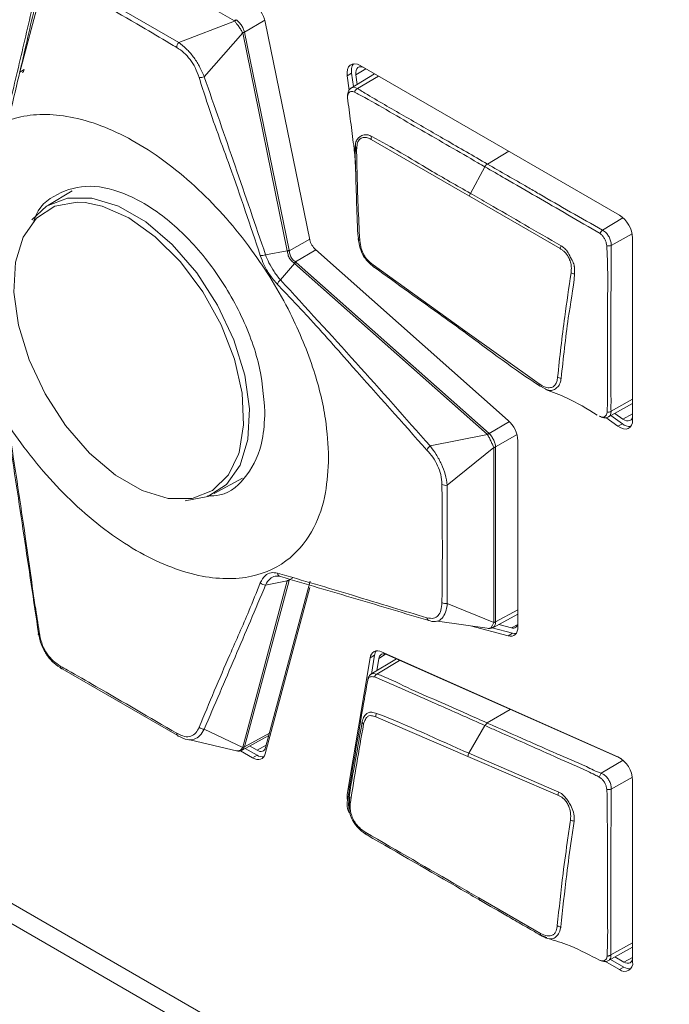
# Model space of a CAD drawing. Header units: millimetres. Extents: x 0 to 1118, y 0 to 864.
# Tile 193 of 256: x 577.98 to 584.49, y 89.69 to 99.55. Entities that reach past the tile are written whole.
import ezdxf

# ---------------------------------------------------------------- set-up
doc = ezdxf.new("R2010")
doc.units = ezdxf.units.MM

msp = doc.modelspace()

# ---------------------------------------------------------------- linework, layer by layer
at = {"color": 7, "linetype": 'Continuous', "lineweight": 15}
for p, q in [((578.4244, 100.6877), (577.9782, 99.022)), ((580.8843, 97.3444), (580.438, 99.5252)), ((581.3033, 99.011), (581.322, 98.8782)), ((583.9868, 97.5894), (581.3889, 99.0891)), ((581.2591, 98.9854), (581.2791, 98.8434)), ((581.5328, 99.006), (581.2915, 98.8597)), ((581.3586, 98.9004), (581.3453, 98.9953)), ((581.354, 98.1916), (581.3415, 98.2846)), ((578.504, 97.8353), (578.2601, 97.6874)), ((584.1185, 95.542), (584.1185, 97.3612)), ((582.8718, 95.534), (580.9411, 97.2459)), ((581.5172, 97.0935), (582.415, 96.4491)), ((582.415, 96.4491), (583.1806, 95.9012)), ((583.2633, 95.8397), (583.1943, 95.8759)), ((583.8765, 95.5698), (584.1185, 95.7028)), ((583.8486, 95.5631), (583.9716, 95.4756)), ((583.9006, 95.5831), (584.0158, 95.5011)), ((584.0207, 95.5472), (583.9399, 95.6047)), ((582.9695, 93.4675), (582.9695, 95.3306)), ((579.9262, 94.8014), (580.2105, 94.9576)), ((580.8873, 93.9233), (580.441, 92.2577)), ((580.438, 92.1956), (580.8843, 93.8613)), ((582.7166, 93.4585), (582.9695, 93.5956)), ((582.1622, 93.5242), (582.6837, 93.452)), ((582.905, 93.4564), (582.7763, 93.4908)), ((582.4927, 93.4785), (582.8718, 93.3769)), ((582.7114, 93.4572), (582.916, 93.4024)), ((583.9716, 92.1654), (581.6032, 93.2162)), ((581.4886, 93.1576), (581.2591, 91.7874)), ((581.7517, 93.1458), (581.4969, 92.9914)), ((581.5328, 93.1831), (581.5011, 92.9939)), ((581.554, 93.026), (581.5748, 93.1503)), ((581.6523, 93.1899), (584.0034, 92.1469)), ((579.5563, 92.3813), (578.4038, 93.0466)), ((579.6824, 92.3353), (580.1637, 92.2232)), ((580.2048, 92.2321), (580.4732, 92.3776)), ((580.1504, 92.2257), (580.1607, 92.2254)), ((580.1893, 92.2264), (580.3108, 92.1563)), ((580.2373, 92.2497), (580.355, 92.1818)), ((580.355, 92.2311), (580.2813, 92.2736)), ((583.8044, 92.0004), (583.7826, 91.9627)), ((584.1185, 90.1103), (584.1185, 91.9295)), ((582.5786, 90.752), (583.1957, 90.3958)), ((583.2093, 90.3764), (583.2582, 90.3564)), ((583.8766, 90.1249), (584.1185, 90.2577)), ((583.7421, 90.1516), (583.7918, 90.1264)), ((583.8978, 90.1366), (584.031, 90.0597)), ((584.031, 90.109), (583.9416, 90.1606)), ((583.8324, 90.1233), (583.9868, 90.0342))]:
    msp.add_line(p, q, dxfattribs=at)
at = {"color": 9, "linetype": 'Continuous', "lineweight": 0}
for p, q in [((580.1299, 99.5353), (578.471, 100.493)), ((578.4038, 99.9942), (579.5712, 99.3203)), ((579.5712, 99.3203), (580.1308, 99.5348)), ((580.4341, 99.5418), (580.2302, 99.4231)), ((580.2116, 99.4166), (579.8261, 98.976)), ((580.6583, 97.2334), (580.2118, 99.4154)), ((580.2302, 99.4231), (580.6767, 97.241)), ((578.0224, 99.0475), (577.9782, 99.022)), ((581.3033, 99.011), (581.2591, 98.9854)), ((581.4454, 99.0564), (581.3453, 98.9953)), ((581.5713, 98.9838), (581.361, 98.8578)), ((582.6636, 98.1024), (582.8771, 98.23)), ((582.4923, 97.8088), (582.6383, 98.0748)), ((583.391, 97.2555), (582.4831, 97.7806)), ((583.8162, 97.4413), (584.0215, 97.5639)), ((583.8162, 97.4413), (583.8163, 97.4412)), ((580.6781, 97.2318), (580.8831, 97.3502)), ((584.1138, 97.404), (583.9035, 97.2868)), ((580.6767, 97.241), (580.6781, 97.2318)), ((580.9456, 97.2419), (580.7405, 97.1236)), ((580.4412, 97.1927), (580.6583, 97.2334)), ((580.7321, 97.1057), (580.591, 96.9411)), ((582.6636, 95.393), (580.7321, 97.1057)), ((580.7405, 97.1236), (580.7479, 97.1177)), ((580.7479, 97.1177), (582.6794, 95.405)), ((567.1817, 96.8837), (587.4735, 85.1695)), ((587.4217, 84.9953), (567.1299, 96.7095)), ((583.9022, 95.6271), (584.1185, 95.7477)), ((584.0207, 95.5472), (584.1185, 95.6002)), ((582.6794, 95.405), (582.8842, 95.5222)), ((584.0158, 95.5011), (583.9716, 95.4756)), ((582.0887, 95.2785), (582.6645, 95.3922)), ((582.9602, 95.3919), (582.7449, 95.2686)), ((582.7449, 95.2686), (582.7449, 93.517)), ((582.7264, 95.2631), (582.2615, 94.886)), ((582.7265, 93.5105), (582.7265, 95.2621)), ((582.2615, 94.886), (582.2615, 93.7017)), ((580.5698, 94.0026), (580.5695, 94.0025)), ((580.2118, 92.2605), (580.6583, 93.927)), ((580.6767, 93.9326), (580.2302, 92.266)), ((580.6583, 93.927), (580.4412, 93.8854)), ((580.6781, 93.9392), (580.6767, 93.9326)), ((580.7152, 93.9594), (580.6781, 93.9392)), ((582.2615, 93.7017), (582.7264, 93.5094)), ((582.7449, 93.517), (582.9695, 93.6388)), ((582.905, 93.4564), (582.9669, 93.4891)), ((582.916, 93.4024), (582.8718, 93.3769)), ((581.6435, 93.1933), (581.5748, 93.1503)), ((581.5328, 93.1831), (581.4886, 93.1576)), ((581.7842, 93.1314), (581.5557, 92.9939)), ((582.6626, 92.504), (582.8905, 92.6406)), ((582.4689, 92.1691), (581.5451, 92.5651)), ((582.6626, 92.504), (582.6626, 92.5039)), ((579.8261, 92.4427), (580.2116, 92.2596)), ((582.4767, 92.2011), (582.6385, 92.4783)), ((580.2302, 92.266), (580.4795, 92.4012)), ((580.355, 92.2311), (580.4472, 92.2806)), ((580.355, 92.1818), (580.3108, 92.1563)), ((583.3702, 91.7823), (582.4689, 92.1691)), ((582.4767, 92.2011), (583.3781, 91.8121)), ((583.8044, 92.0004), (584.0226, 92.1312)), ((583.8044, 92.0004), (583.8044, 92.0004)), ((584.116, 91.9603), (583.9042, 91.8421)), ((583.9012, 90.1815), (584.1185, 90.3026)), ((583.9012, 90.1815), (583.9012, 90.1815)), ((584.031, 90.109), (584.1185, 90.156)), ((584.031, 90.0597), (583.9868, 90.0342))]:
    msp.add_line(p, q, dxfattribs=at)
at = {"color": 7, "linetype": 'Continuous', "lineweight": 15, "flags": 128}
for points in [[(581.3889, 99.0891), (581.3604, 99.1019), (581.3332, 99.107), (581.3087, 99.1039), (581.2879, 99.093), (581.272, 99.0747), (581.2616, 99.0498), (581.2573, 99.0196), (581.2591, 98.9854)], [(581.3453, 98.9953), (581.3441, 99.0183), (581.347, 99.0388), (581.354, 99.0556), (581.3648, 99.068), (581.3788, 99.0754), (581.3954, 99.0774), (581.4138, 99.074), (581.4166, 99.0731)], [(578.1, 97.5429), (578.2464, 97.6788), (578.4559, 97.7609), (578.7004, 97.7616), (578.9666, 97.6807), (579.2402, 97.5228), (579.5064, 97.2963), (579.7509, 97.0134), (579.9604, 96.6893), (580.1238, 96.3416), (580.2322, 95.989), (580.2797, 95.6504), (580.2638, 95.3442), (580.1853, 95.0869), (580.0485, 94.8922), (579.8608, 94.7708), (579.6368, 94.7292)], [(578.6333, 97.7156), (578.5527, 97.7198), (578.329, 97.679), (578.1453, 97.5602), (578.0114, 97.3698), (577.9346, 97.1179), (577.919, 96.8183), (577.9655, 96.487), (578.0716, 96.1419), (578.2314, 95.8016), (578.4365, 95.4845), (578.6758, 95.2076), (578.9363, 94.9859), (579.204, 94.8314), (579.4645, 94.7523), (579.7038, 94.7529), (579.9089, 94.8332), (580.0688, 94.9889), (580.17, 95.1964)], [(581.3843, 97.3378), (581.3804, 97.3394), (581.3771, 97.3411), (581.3744, 97.3431), (581.3723, 97.3452), (581.3708, 97.3475), (581.37, 97.3499), (581.3698, 97.3524), (581.3703, 97.3549)], [(581.5172, 97.0935), (581.5167, 97.0888), (581.5167, 97.0845), (581.5172, 97.0806), (581.5183, 97.0772), (581.52, 97.0744), (581.5222, 97.0722), (581.5248, 97.0705), (581.5279, 97.0696)], [(582.4268, 96.4248), (582.4236, 96.4257), (582.4209, 96.4274), (582.4186, 96.4297), (582.4168, 96.4326), (582.4155, 96.436), (582.4148, 96.4399), (582.4146, 96.4443), (582.415, 96.4491)], [(584.1185, 95.5739), (584.1181, 95.5717), (584.1122, 95.5545), (584.1028, 95.5412), (584.0902, 95.5325), (584.075, 95.5287), (584.0578, 95.5299), (584.0395, 95.5362), (584.0207, 95.5472)], [(583.9716, 95.4756), (583.9993, 95.4593), (584.0265, 95.45), (584.0519, 95.4482), (584.0744, 95.4538), (584.093, 95.4668), (584.107, 95.4864), (584.1156, 95.5118), (584.1185, 95.542)], [(578.1663, 93.4009), (578.1643, 93.3983), (578.1633, 93.3957), (578.1633, 93.3932), (578.1643, 93.3909), (578.1663, 93.3889), (578.1694, 93.3871), (578.1733, 93.3856), (578.1781, 93.3845)], [(582.8718, 93.3769), (582.8921, 93.3736), (582.9109, 93.3748), (582.9278, 93.3805), (582.9422, 93.3906), (582.9539, 93.4048), (582.9625, 93.4226), (582.9677, 93.4437), (582.9695, 93.4675)], [(582.916, 93.4024), (582.9363, 93.3991), (582.9503, 93.3996)], [(578.3845, 93.0744), (578.3845, 93.0684), (578.3852, 93.0629), (578.3867, 93.0581), (578.389, 93.054), (578.3919, 93.0507), (578.3954, 93.0484), (578.3994, 93.047), (578.4038, 93.0466)], [(579.551, 92.401), (579.551, 92.3949), (579.5519, 92.3894), (579.5535, 92.3845), (579.5558, 92.3804), (579.5588, 92.377), (579.5624, 92.3746), (579.5666, 92.3732), (579.5712, 92.3727)], [(580.441, 92.2577), (580.4361, 92.2447), (580.429, 92.234), (580.42, 92.2261), (580.4092, 92.221), (580.397, 92.219), (580.3836, 92.22), (580.3695, 92.2241), (580.355, 92.2311)], [(580.3108, 92.1563), (580.3322, 92.146), (580.3531, 92.1399), (580.3729, 92.1384), (580.391, 92.1415), (580.4069, 92.1489), (580.4203, 92.1607), (580.4308, 92.1764), (580.438, 92.1956)], [(581.2591, 91.7874), (581.2573, 91.7554), (581.2611, 91.7227)], [(584.1185, 90.1423), (584.1183, 90.1413), (584.1133, 90.125), (584.105, 90.1119), (584.094, 90.1027), (584.0805, 90.0977), (584.065, 90.0971), (584.0483, 90.1009), (584.031, 90.109)]]:
    msp.add_lwpolyline(points, dxfattribs=at)
at = {"color": 9, "linetype": 'Continuous', "lineweight": 0, "flags": 128}
for points in [[(581.3009, 98.8645), (581.3034, 98.867), (581.3278, 98.8714), (581.361, 98.8578), (581.361, 98.8578), (581.361, 98.8578)], [(582.4831, 97.7806), (582.4124, 97.8214), (582.1296, 97.9847), (581.8467, 98.148), (581.4975, 98.3496)], [(579.0702, 97.5627), (578.8042, 97.6803), (578.6333, 97.7156)], [(580.17, 95.1964), (580.1748, 95.2116), (580.2213, 95.4892), (580.2057, 95.8068), (580.1289, 96.1473), (579.9951, 96.4924), (579.8113, 96.8233), (579.5877, 97.1223), (579.3361, 97.3733), (579.0702, 97.5627)], [(582.6849, 93.4527), (582.6996, 93.4614), (582.7158, 93.4834), (582.7264, 93.5094), (582.7264, 93.5094), (582.7264, 93.5094)], [(581.5005, 92.9929), (581.5187, 92.9991), (581.5557, 92.9939), (581.5557, 92.9939), (581.5557, 92.9939)], [(580.1607, 92.2254), (580.1696, 92.2251), (580.192, 92.2368), (580.2116, 92.2596), (580.2116, 92.2596), (580.2116, 92.2596)]]:
    msp.add_lwpolyline(points, dxfattribs=at)
at = {"color": 7, "linetype": 'Continuous', "lineweight": 15}
for centre, radius, start, end in [((580.152, 99.4664), 0.292, 11.62779, 57.06609), ((577.9777, 99.0568), 0.0456, 301.52498, 348.26656), ((581.425, 99.0384), 0.1247, 146.92379, 192.71375), ((583.8325, 97.3482), 0.2863, 2.60548, 57.39452), ((581.0667, 97.384), 0.1867, 192.27284, 227.72716), ((583.201, 95.8958), 0.021, 165.35677, 251.45501), ((582.6778, 95.3157), 0.292, 2.93463, 48.37162), ((584.0914, 95.5917), 0.1179, 230.14243, 273.87626), ((582.9202, 93.5034), 0.0494, 252.06091, 355.42453), ((581.564, 93.1515), 0.0756, 58.76148, 175.36711), ((581.626, 93.1705), 0.094, 143.94909, 172.25905), ((581.6258, 93.1462), 0.0511, 58.76148, 175.36711), ((581.4875, 92.9343), 0.0236, 163.34999, 181.46771), ((580.4146, 92.2732), 0.1091, 236.87686, 274.61307), ((583.8384, 91.9188), 0.2803, 2.18997, 61.62459), ((581.464, 91.4021), 0.0209, 165.44531, 251.77702), ((584.0382, 90.0973), 0.0814, 230.79671, 9.21404), ((584.091, 90.1529), 0.1109, 237.19077, 274.29917)]:
    msp.add_arc(centre, radius, start, end, dxfattribs=at)
at = {"color": 9, "linetype": 'Continuous', "lineweight": 0}
for centre, radius, start, end in [((580.1781, 99.4939), 0.0635, 121.65313, 139.37609), ((580.1784, 99.491), 0.0646, 119.77537, 137.40304), ((580.1813, 99.5055), 0.0939, 288.78684, 301.02666), ((580.1851, 99.5052), 0.0937, 286.60428, 298.78423), ((579.626, 99.2691), 0.075, 136.97639, 179.59953), ((579.7901, 99.0583), 0.0898, 260.34008, 293.67552), ((581.3957, 98.7984), 0.0688, 120.33441, 158.80582), ((581.5714, 98.3436), 0.0742, 152.12818, 175.34377), ((581.3595, 98.267), 0.0226, 200.13992, 253.22363), ((582.7034, 98.0406), 0.0735, 122.77854, 152.31384), ((582.5578, 97.7719), 0.0752, 150.57317, 173.31739), ((583.8685, 97.3786), 0.0817, 129.82202, 160.04222), ((580.6316, 97.3231), 0.0937, 286.60428, 298.78423), ((583.4665, 97.2433), 0.0765, 148.7537, 170.83242), ((583.8755, 97.3644), 0.0825, 259.1505, 289.84023), ((580.4055, 97.2702), 0.0852, 258.09747, 294.70412), ((580.6399, 97.3306), 0.1059, 280.629, 291.08799), ((580.807, 97.0412), 0.1059, 128.90644, 139.36931), ((580.7964, 97.0377), 0.0936, 121.21071, 133.39426), ((580.6424, 96.8719), 0.0862, 126.53433, 163.02557), ((583.5411, 97.0852), 0.0825, 241.40781, 266.59962), ((583.407, 96.0284), 0.073, 236.3853, 265.86421), ((583.864, 95.6876), 0.0716, 268.95707, 302.20604), ((582.7279, 95.3249), 0.0936, 121.21071, 133.39426), ((582.7263, 95.3215), 0.0939, 118.95305, 131.19681), ((582.143, 95.206), 0.0906, 126.86268, 159.93808), ((582.7123, 95.3262), 0.0647, 282.60873, 300.23267), ((582.7148, 95.3245), 0.0635, 280.62202, 298.34171), ((582.2446, 94.9592), 0.0751, 240.6061, 283.03926), ((580.5957, 94.0058), 0.0358, 180.82012, 262.47827), ((580.4393, 93.9553), 0.07, 222.86951, 271.54147), ((580.6537, 93.9756), 0.0488, 275.47364, 298.10336), ((580.6506, 93.9825), 0.0513, 279.99872, 302.41216), ((582.246, 93.7767), 0.0765, 239.95011, 281.67238), ((582.0928, 93.561), 0.035, 185.65417, 263.31253), ((582.7171, 93.5712), 0.0624, 278.60688, 296.42101), ((582.7148, 93.573), 0.0635, 280.62202, 298.34171), ((581.586, 92.9456), 0.057, 122.06209, 159.82771), ((581.4408, 92.5195), 0.0316, 180.62679, 235.6212), ((581.617, 92.5676), 0.0719, 153.80861, 182.02384), ((579.8239, 92.5129), 0.0702, 225.83919, 271.8133), ((580.2085, 92.3068), 0.0473, 273.74625, 296.70379), ((580.2072, 92.3091), 0.0488, 275.47364, 298.10336), ((582.5418, 92.1683), 0.0729, 153.22749, 179.40191), ((583.4436, 91.7788), 0.0735, 153.04153, 177.21326), ((583.8761, 91.9204), 0.0832, 258.42575, 289.70425), ((581.3026, 91.7321), 0.0269, 179.71354, 242.29983), ((583.537, 91.6026), 0.0814, 240.16727, 266.35203), ((583.4036, 90.5349), 0.0725, 236.16204, 265.79973), ((583.2196, 90.3922), 0.0242, 171.39328, 251.69569)]:
    msp.add_arc(centre, radius, start, end, dxfattribs=at)
for centre, major_axis, ratio, start_param, end_param in [((580.0156, 99.4076), (0.1183, 0.1248), 0.347539, 0.065916, 0.083132), ((580.0311, 99.3798), (0.1175, 0.1658), 0.499535, 0.026876, 0.044092), ((580.0463, 99.3626), (0.1646, 0.0561), 0.391033, 6.233543, 6.250759), ((580.0311, 99.3798), (0.1989, 0.044), 0.559322, 6.276888, 6.294104), ((582.5351, 95.276), (0.1309, 0.1145), 0.391011, 0.032325, 0.04966), ((582.5424, 95.2543), (0.1376, 0.1503), 0.55929, 6.272162, 6.289497), ((582.5424, 95.2543), (0.2023, 0.0188), 0.499576, 6.239125, 6.25646), ((582.5587, 95.227), (0.1672, 0.0401), 0.347571, 6.200078, 6.217413), ((582.5587, 93.4789), (0.1673, 0.0361), 0.350741, 6.190256, 6.207591), ((582.5424, 93.5062), (0.2024, 0.0148), 0.503151, 6.226598, 6.243933), ((580.0463, 92.244), (0.166, 0.0227), 0.294176, 6.143047, 6.160263), ((580.0311, 92.2801), (0.2004, -0.005), 0.43243, 6.159857, 6.177073)]:
    msp.add_ellipse(centre, major_axis=major_axis, ratio=ratio, start_param=start_param, end_param=end_param, dxfattribs=at)
at = {"color": 7, "linetype": 'Continuous', "lineweight": 15}
for points, knots in [([(577.8713, 98.6763), (577.9207, 98.8865), (578.0197, 99.307), (578.1175, 99.7252), (578.1663, 99.9342)], [0, 0, 0, 0, 0.499979, 1, 1, 1, 1]), ([(578.1781, 99.8917), (578.1292, 99.6801), (578.051, 99.3408), (577.9574, 98.9302), (577.9058, 98.7158), (577.8855, 98.6314)], [0, 0, 0, 0, 0.501063, 0.803813, 1, 1, 1, 1]), ([(581.3011, 98.8641), (581.2976, 98.8624), (581.2853, 98.8563), (581.2712, 98.8362), (581.2625, 98.8087), (581.2599, 98.7861), (581.2606, 98.773), (581.2608, 98.7693)], [0, 0, 0, 0, 0.106293, 0.379228, 0.619669, 0.892216, 1, 1, 1, 1]), ([(581.2618, 98.7642), (581.2722, 98.6851), (581.2931, 98.5269), (581.3141, 98.3637), (581.3255, 98.2793), (581.3263, 98.2739)], [0, 0, 0, 0, 0.48372, 0.967303, 1, 1, 1, 1]), ([(581.3252, 98.2826), (581.331, 98.2246), (581.3426, 98.1081), (581.3443, 97.9914), (581.3451, 97.9327)], [0, 0, 0, 0, 0.4973615, 1, 1, 1, 1]), ([(581.3703, 97.3549), (581.3703, 97.3553), (581.3582, 97.4728), (581.3552, 97.6998), (581.3424, 98.0023), (581.3394, 98.1887), (581.3383, 98.2592)], [0, 0, 0, 0, 0.001469, 0.385805, 0.767703, 1, 1, 1, 1]), ([(581.3529, 98.2454), (581.3542, 98.1745), (581.3577, 97.9868), (581.367, 97.6838), (581.3785, 97.4533), (581.3843, 97.3378)], [0, 0, 0, 0, 0.232386, 0.615425, 1, 1, 1, 1]), ([(580.4346, 95.6188), (580.421, 95.7838), (580.3938, 96.1139), (580.1818, 96.6518), (579.8708, 97.1461), (579.4839, 97.549), (579.0701, 97.8124), (578.6707, 97.9118), (578.3476, 97.8183), (578.1565, 97.6713), (578.119, 97.5306), (578.1164, 97.5207)], [0, 0, 0, 0, 0.123796, 0.247592, 0.371405, 0.495239, 0.619079, 0.742916, 0.866754, 0.990593, 1, 1, 1, 1]), ([(581.5279, 97.0696), (581.5278, 97.0697), (581.5067, 97.0856), (581.467, 97.1203), (581.4151, 97.1859), (581.382, 97.268), (581.3745, 97.3237), (581.3703, 97.3549)], [0, 0, 0, 0, 0.001708, 0.259964, 0.483259, 0.711212, 1, 1, 1, 1]), ([(581.3843, 97.3378), (581.3879, 97.3104), (581.3941, 97.2626), (581.4233, 97.1929), (581.4656, 97.1363), (581.4989, 97.1087), (581.5172, 97.0935)], [0, 0, 0, 0, 0.298081, 0.517996, 0.735793, 1, 1, 1, 1]), ([(582.4268, 96.4248), (582.3578, 96.4743), (582.0581, 96.6891), (581.7585, 96.9041), (581.5279, 97.0696)], [0, 0, 0, 0, 0.230284, 1, 1, 1, 1]), ([(583.1943, 95.8759), (583.194, 95.8761), (582.938, 96.042), (582.6823, 96.2335), (582.4268, 96.4248)], [0, 0, 0, 0, 0.00107, 1, 1, 1, 1]), ([(583.2451, 95.8455), (583.3165, 95.8189), (583.4961, 95.7519), (583.6629, 95.6501), (583.7634, 95.5887)], [0, 0, 0, 0, 0.397541, 1, 1, 1, 1]), ([(579.8579, 94.7782), (579.9009, 94.7792), (580.0659, 94.7833), (580.2701, 94.9731), (580.4155, 95.2751), (580.4293, 95.5232), (580.4346, 95.6188)], [0, 0, 0, 0, 0.118442, 0.454097, 0.789723, 1, 1, 1, 1]), ([(583.783, 95.5768), (583.7907, 95.5735), (583.8063, 95.567), (583.8272, 95.5671), (583.8444, 95.5747), (583.857, 95.5904), (583.8607, 95.6072), (583.8627, 95.6161)], [0, 0, 0, 0, 0.191842, 0.387343, 0.580434, 0.776139, 1, 1, 1, 1]), ([(583.7851, 95.5785), (583.7992, 95.5713), (583.8238, 95.559), (583.8573, 95.5603), (583.8719, 95.5689), (583.8768, 95.5717)], [0, 0, 0, 0, 0.473978, 0.8254129, 1, 1, 1, 1]), ([(578.1663, 93.4009), (578.1175, 93.7292), (578.0197, 94.3858), (577.9207, 95.0412), (577.8713, 95.3689)], [0, 0, 0, 0, 0.500027, 1, 1, 1, 1]), ([(577.8855, 95.3524), (577.9356, 95.0261), (578.0228, 94.4587), (578.1127, 93.796), (578.1644, 93.4705), (578.1781, 93.3845)], [0, 0, 0, 0, 0.49889, 0.867446, 1, 1, 1, 1]), ([(580.5599, 94.0053), (580.8139, 93.9311), (581.2071, 93.8162), (581.6876, 93.6676), (581.9423, 93.5919), (582.058, 93.5576)], [0, 0, 0, 0, 0.499028, 0.772399, 1, 1, 1, 1]), ([(580.591, 93.9703), (580.591, 93.9703), (580.573, 93.9756), (580.535, 93.9775), (580.4815, 93.9512), (580.4525, 93.9113), (580.4412, 93.8854), (580.4412, 93.8854)], [0, 0, 0, 0, 0.00005, 0.294628, 0.628272, 0.99995, 1, 1, 1, 1]), ([(582.0887, 93.5263), (581.8418, 93.6001), (581.348, 93.7478), (580.8433, 93.8962), (580.591, 93.9703)], [0, 0, 0, 0, 0.500078, 1, 1, 1, 1]), ([(582.2615, 93.7017), (582.2615, 93.7017), (582.2586, 93.6698), (582.2472, 93.6117), (582.2113, 93.5485), (582.1574, 93.5158), (582.1129, 93.5188), (582.0887, 93.5263), (582.0887, 93.5263)], [0, 0, 0, 0, 0.0000326, 0.2511899, 0.4884849, 0.726814, 0.9999674, 1, 1, 1, 1]), ([(578.4038, 93.0466), (578.4038, 93.0466), (578.375, 93.0621), (578.3192, 93.1005), (578.2466, 93.182), (578.1914, 93.2849), (578.1718, 93.3611), (578.1663, 93.4009), (578.1663, 93.4009)], [0, 0, 0, 0, 0.000033, 0.249575, 0.487562, 0.72675, 0.999967, 1, 1, 1, 1]), ([(582.6709, 93.4506), (582.6725, 93.4503), (582.6837, 93.4485), (582.7009, 93.4497), (582.7126, 93.4576), (582.716, 93.46)], [0, 0, 0, 0, 0.107501, 0.734974, 1, 1, 1, 1]), ([(582.6711, 93.4515), (582.6747, 93.4504), (582.6794, 93.449), (582.6838, 93.452), (582.6849, 93.4527)], [0, 0, 0, 0, 0.760944, 1, 1, 1, 1]), ([(578.1781, 93.3845), (578.1859, 93.3494), (578.2006, 93.2842), (578.2505, 93.1938), (578.313, 93.1211), (578.3601, 93.0903), (578.3845, 93.0744)], [0, 0, 0, 0, 0.274544, 0.5112847, 0.7475932, 1, 1, 1, 1]), ([(578.3845, 93.0744), (578.4083, 93.0608), (578.5274, 92.993), (578.9194, 92.7689), (579.282, 92.5577), (579.551, 92.401)], [0, 0, 0, 0, 0.060615, 0.303076, 1, 1, 1, 1]), ([(581.4638, 92.9337), (581.4489, 92.8495), (581.4191, 92.6821), (581.3593, 92.3171), (581.3019, 91.9915), (581.2646, 91.7431), (581.257, 91.6927)], [0, 0, 0, 0, 0.205801, 0.409336, 0.880013, 1, 1, 1, 1]), ([(581.5004, 92.9933), (581.4999, 92.9931), (581.4912, 92.9896), (581.4799, 92.9758), (581.4697, 92.9571), (581.4665, 92.9462), (581.465, 92.941)], [0, 0, 0, 0, 0.02259, 0.425671, 0.724052, 1, 1, 1, 1]), ([(581.2758, 91.7322), (581.2758, 91.7325), (581.2899, 91.8665), (581.3407, 92.12), (581.3863, 92.3861), (581.4092, 92.5192)], [0, 0, 0, 0, 0.000827, 0.500349, 1, 1, 1, 1]), ([(579.8261, 92.4427), (579.8261, 92.4427), (579.8145, 92.4176), (579.7856, 92.3729), (579.7263, 92.3349), (579.6522, 92.3323), (579.5989, 92.3555), (579.5712, 92.3727), (579.5712, 92.3727)], [0, 0, 0, 0, 0.000033, 0.237572, 0.481211, 0.723864, 0.999967, 1, 1, 1, 1]), ([(581.4229, 92.4934), (581.3993, 92.3611), (581.352, 92.0963), (581.3108, 91.8377), (581.2902, 91.7083)], [0, 0, 0, 0, 0.499577, 1, 1, 1, 1]), ([(580.1505, 92.2258), (580.1521, 92.2251), (580.1632, 92.2208), (580.1837, 92.2221), (580.1984, 92.2304), (580.2042, 92.2337)], [0, 0, 0, 0, 0.09418, 0.64768, 1, 1, 1, 1]), ([(581.4575, 91.3822), (581.4572, 91.3824), (581.4334, 91.3977), (581.3893, 91.4287), (581.3397, 91.4841), (581.3074, 91.5369), (581.2851, 91.5933), (581.2701, 91.6658), (581.2738, 91.7094), (581.2758, 91.7322)], [0, 0, 0, 0, 0.002459, 0.22625, 0.406164, 0.495118, 0.643227, 0.812703, 1, 1, 1, 1]), ([(581.2801, 91.6085), (581.2789, 91.612), (581.2766, 91.6185), (581.2818, 91.7178), (581.2842, 91.7642)], [0, 0, 0, 0, 0.532487, 1, 1, 1, 1]), ([(581.257, 91.6927), (581.2571, 91.6826), (581.2572, 91.6622), (581.2666, 91.6317), (581.2748, 91.6117), (581.2797, 91.6043), (581.2798, 91.6042)], [0, 0, 0, 0, 0.363357, 0.732045, 0.996823, 1, 1, 1, 1]), ([(581.2902, 91.7083), (581.2883, 91.6878), (581.2849, 91.6498), (581.2981, 91.5886), (581.3169, 91.5405), (581.3444, 91.4955), (581.385, 91.4473), (581.4224, 91.4219), (581.4438, 91.4073)], [0, 0, 0, 0, 0.194137, 0.360027, 0.505945, 0.592249, 0.766403, 1, 1, 1, 1]), ([(581.4438, 91.4073), (581.7578, 91.2262), (582.136, 91.0079), (582.5143, 90.7892), (582.5786, 90.752)], [0, 0, 0, 0, 0.8299408, 1, 1, 1, 1]), ([(582.5941, 90.7258), (582.5941, 90.7258), (582.5298, 90.763), (582.1509, 90.9822), (581.772, 91.2008), (581.4575, 91.3822)], [0, 0, 0, 0, 0.000009, 0.169835, 1, 1, 1, 1]), ([(583.212, 90.3692), (583.2119, 90.3692), (583.1986, 90.3765), (583.1342, 90.4146), (583.0189, 90.4806), (582.8262, 90.5917), (582.6846, 90.6735), (582.5942, 90.7258)], [0, 0, 0, 0, 0.000687, 0.06449, 0.312291, 0.560873, 1, 1, 1, 1]), ([(583.3983, 90.4626), (583.3983, 90.4624), (583.3978, 90.4589), (583.3938, 90.4329), (583.3794, 90.3939), (583.3557, 90.3675), (583.3326, 90.3481), (583.3113, 90.3422), (583.2679, 90.3436), (583.2379, 90.3573), (583.212, 90.3692)], [0, 0, 0, 0, 0.001548, 0.034178, 0.254052, 0.411597, 0.454822, 0.677529, 0.721807, 1, 1, 1, 1]), ([(583.2425, 90.3531), (583.3136, 90.3328), (583.4848, 90.2839), (583.6562, 90.1955), (583.7564, 90.1438)], [0, 0, 0, 0, 0.415355, 1, 1, 1, 1]), ([(583.8009, 90.124), (583.8103, 90.1206), (583.83, 90.1135), (583.8575, 90.115), (583.8713, 90.1235), (583.8757, 90.1262)], [0, 0, 0, 0, 0.381234, 0.802085, 1, 1, 1, 1])]:
    msp.add_open_spline(points, degree=3, knots=knots, dxfattribs=at)
at = {"color": 9, "linetype": 'Continuous', "lineweight": 0}
for points, knots in [([(579.551, 99.2696), (579.5277, 99.2835), (579.4111, 99.3528), (579.0254, 99.5805), (578.6574, 99.7887), (578.3845, 99.9431)], [0, 0, 0, 0, 0.060615, 0.303076, 1, 1, 1, 1]), ([(580.2116, 99.4166), (580.2116, 99.4166), (580.2065, 99.4264), (580.1935, 99.4475), (580.1715, 99.4806), (580.1499, 99.5112), (580.1368, 99.5282), (580.1308, 99.5348), (580.1308, 99.5348)], [0, 0, 0, 0, 0.000099, 0.244073, 0.508658, 0.774293, 0.999901, 1, 1, 1, 1]), ([(580.1463, 99.5471), (580.1545, 99.541), (580.1721, 99.5277), (580.1967, 99.4968), (580.2182, 99.4609), (580.226, 99.4367), (580.2297, 99.425)], [0, 0, 0, 0, 0.228401, 0.491458, 0.753348, 1, 1, 1, 1]), ([(579.5712, 99.3203), (579.5712, 99.3203), (579.5962, 99.3025), (579.6461, 99.2608), (579.7176, 99.1787), (579.781, 99.0805), (579.8128, 99.0113), (579.8261, 98.976), (579.8261, 98.976)], [0, 0, 0, 0, 0.0000326, 0.249575, 0.4875619, 0.7267504, 0.9999674, 1, 1, 1, 1]), ([(579.775, 98.9698), (579.7634, 99.0026), (579.7418, 99.0639), (579.6864, 99.1511), (579.6215, 99.2224), (579.575, 99.2536), (579.551, 99.2696)], [0, 0, 0, 0, 0.274544, 0.5112847, 0.7475932, 1, 1, 1, 1]), ([(580.388, 97.1868), (580.2884, 97.4846), (580.1154, 98.0024), (579.8934, 98.5888), (579.7998, 98.8901), (579.775, 98.9698)], [0, 0, 0, 0, 0.49889, 0.867446, 1, 1, 1, 1]), ([(579.8261, 98.976), (579.9294, 98.6791), (580.1359, 98.0853), (580.3394, 97.4903), (580.4412, 97.1927)], [0, 0, 0, 0, 0.5000275, 1, 1, 1, 1]), ([(581.3316, 98.8233), (581.3216, 98.8265), (581.3046, 98.8321), (581.2847, 98.826), (581.271, 98.8136), (581.2632, 98.7916), (581.2623, 98.7739), (581.2618, 98.7642)], [0, 0, 0, 0, 0.254503, 0.434183, 0.616241, 0.792354, 1, 1, 1, 1]), ([(582.6383, 98.0748), (582.6147, 98.0884), (582.4969, 98.1564), (582.1905, 98.3335), (581.8126, 98.5499), (581.4952, 98.7368), (581.3657, 98.8053), (581.3316, 98.8233)], [0, 0, 0, 0, 0.054134, 0.270669, 0.70374, 0.921922, 1, 1, 1, 1]), ([(581.361, 98.8578), (581.361, 98.8578), (581.3928, 98.84), (581.5577, 98.7377), (581.8507, 98.5729), (582.2527, 98.3393), (582.5234, 98.1832), (582.6636, 98.1024)], [0, 0, 0, 0, 0.000008, 0.077922, 0.377558, 0.677759, 1, 1, 1, 1]), ([(581.0721, 95.1621), (581.0659, 95.2892), (581.0523, 95.5668), (580.9286, 96.0625), (580.6884, 96.6469), (580.2979, 97.2828), (579.766, 97.8858), (579.1452, 98.3529), (578.5244, 98.6026), (577.9924, 98.6137), (577.6024, 98.4284), (577.3606, 98.1222), (577.2415, 97.7667), (577.2077, 97.393), (577.2415, 96.9802), (577.3606, 96.4872), (577.6024, 95.9019), (577.9924, 95.2662), (578.5244, 94.6631), (579.1452, 94.1961), (579.766, 93.9464), (580.2979, 93.9354), (580.6884, 94.1203), (580.9286, 94.4274), (581.0523, 94.7803), (581.0659, 95.0422), (581.0721, 95.1621)], [0, 0, 0, 0, 0.027672, 0.060454, 0.099202, 0.144378, 0.19539, 0.25, 0.30461, 0.355622, 0.400798, 0.439546, 0.472328, 0.5, 0.527672, 0.560454, 0.599202, 0.644378, 0.69539, 0.75, 0.80461, 0.855622, 0.900798, 0.939546, 0.972328, 1, 1, 1, 1]), ([(581.3383, 98.2592), (581.3397, 98.2821), (581.3422, 98.3236), (581.365, 98.3602), (581.3909, 98.381), (581.424, 98.3964), (581.4628, 98.3983), (581.4929, 98.3843), (581.5058, 98.3783)], [0, 0, 0, 0, 0.223004, 0.40339, 0.550618, 0.649795, 0.85012, 1, 1, 1, 1]), ([(581.4975, 98.3496), (581.486, 98.3553), (581.4594, 98.3684), (581.4261, 98.3701), (581.3966, 98.3629), (581.3738, 98.3437), (581.3562, 98.3033), (581.3541, 98.2661), (581.3529, 98.2454)], [0, 0, 0, 0, 0.152632, 0.353534, 0.453266, 0.597218, 0.776209, 1, 1, 1, 1]), ([(581.5058, 98.3783), (581.506, 98.3782), (581.7004, 98.2775), (582.0273, 98.0738), (582.3563, 97.8863), (582.4923, 97.8088)], [0, 0, 0, 0, 0.000392, 0.586904, 1, 1, 1, 1]), ([(583.7917, 97.4064), (583.6846, 97.4693), (583.4722, 97.594), (583.156, 97.7756), (582.8785, 97.9361), (582.706, 98.0357), (582.6383, 98.0748)], [0, 0, 0, 0, 0.277616, 0.55073, 0.823865, 1, 1, 1, 1]), ([(582.6636, 98.1024), (582.7969, 98.0254), (582.9693, 97.9257), (583.247, 97.7656), (583.4957, 97.6209), (583.7091, 97.5013), (583.8162, 97.4413)], [0, 0, 0, 0, 0.3480759, 0.450575, 0.7244947, 1, 1, 1, 1]), ([(582.4923, 97.8088), (582.5529, 97.7739), (582.8559, 97.5993), (583.1588, 97.4236), (583.4012, 97.283)], [0, 0, 0, 0, 0.199885, 1, 1, 1, 1]), ([(583.8163, 97.4412), (583.8163, 97.4412), (583.8236, 97.4376), (583.8411, 97.426), (583.866, 97.3992), (583.888, 97.3629), (583.9022, 97.3234), (583.9031, 97.299), (583.9035, 97.2868)], [0, 0, 0, 0, 0.000076, 0.148616, 0.362288, 0.576347, 0.788356, 1, 1, 1, 1]), ([(583.8599, 97.2833), (583.8586, 97.2928), (583.8559, 97.312), (583.8439, 97.3423), (583.8269, 97.3706), (583.8097, 97.3934), (583.7968, 97.4028), (583.7917, 97.4064)], [0, 0, 0, 0, 0.209213, 0.424915, 0.643298, 0.861018, 1, 1, 1, 1]), ([(583.5017, 97.0127), (583.5034, 97.0326), (583.5063, 97.0667), (583.4991, 97.1128), (583.4831, 97.1557), (583.4593, 97.2008), (583.4227, 97.235), (583.3998, 97.2498), (583.391, 97.2555)], [0, 0, 0, 0, 0.226459, 0.389111, 0.469736, 0.677982, 0.876922, 1, 1, 1, 1]), ([(583.4012, 97.283), (583.4013, 97.2829), (583.4106, 97.2768), (583.4321, 97.2621), (583.4563, 97.2388), (583.4816, 97.1999), (583.4982, 97.1633), (583.5227, 97.1187), (583.532, 97.0907), (583.5389, 97.0492), (583.5375, 97.0247), (583.5363, 97.0028)], [0, 0, 0, 0, 0.001913, 0.114338, 0.267549, 0.319965, 0.527056, 0.610724, 0.758058, 0.782667, 1, 1, 1, 1]), ([(583.8627, 95.6161), (583.8639, 95.6449), (583.8662, 95.7015), (583.8648, 95.8135), (583.8665, 96.0095), (583.8663, 96.2711), (583.8647, 96.665), (583.8727, 96.9971), (583.8621, 97.2346), (583.8599, 97.2833)], [0, 0, 0, 0, 0.052067, 0.10243, 0.203216, 0.404615, 0.573842, 0.912598, 1, 1, 1, 1]), ([(583.9035, 97.2868), (583.9035, 97.2394), (583.9035, 97.0041), (583.8999, 96.6728), (583.9002, 96.2792), (583.9011, 96.018), (583.8996, 95.8214), (583.9031, 95.7116), (583.8997, 95.6535), (583.9022, 95.6271), (583.9022, 95.6271)], [0, 0, 0, 0, 0.085615, 0.425541, 0.595492, 0.797743, 0.89887, 0.949435, 0.999993, 1, 1, 1, 1]), ([(580.5599, 96.897), (580.5335, 96.9277), (580.4829, 96.9867), (580.4231, 97.091), (580.3992, 97.1562), (580.388, 97.1868)], [0, 0, 0, 0, 0.36574, 0.701782, 1, 1, 1, 1]), ([(580.4412, 97.1927), (580.4412, 97.1927), (580.4502, 97.1672), (580.475, 97.1102), (580.5262, 97.0217), (580.5687, 96.9659), (580.591, 96.9412), (580.591, 96.9411)], [0, 0, 0, 0, 0.00005, 0.297674, 0.635276, 0.99995, 1, 1, 1, 1]), ([(580.6595, 97.2265), (580.6592, 97.2288), (580.6589, 97.2312), (580.6583, 97.2334), (580.6583, 97.2334)], [0, 0, 0, 0, 0.998002, 1, 1, 1, 1]), ([(580.7267, 97.1101), (580.7243, 97.1119), (580.7111, 97.1215), (580.6881, 97.1443), (580.6662, 97.1838), (580.6617, 97.2124), (580.6595, 97.2265)], [0, 0, 0, 0, 0.066348, 0.367276, 0.687028, 1, 1, 1, 1]), ([(580.6781, 97.2318), (580.6797, 97.2183), (580.6831, 97.1915), (580.7034, 97.1546), (580.7254, 97.1339), (580.7382, 97.1252), (580.7405, 97.1236)], [0, 0, 0, 0, 0.3158393, 0.6304932, 0.9318181, 1, 1, 1, 1]), ([(580.7321, 97.1057), (580.732, 97.1057), (580.7304, 97.1073), (580.7286, 97.1087), (580.7267, 97.1101)], [0, 0, 0, 0, 0.001998, 1, 1, 1, 1]), ([(580.591, 96.9411), (580.8433, 96.6662), (581.348, 96.1162), (581.8418, 95.5578), (582.0887, 95.2785)], [0, 0, 0, 0, 0.499906, 1, 1, 1, 1]), ([(583.3666, 95.9676), (583.3775, 96.0678), (583.3991, 96.268), (583.443, 96.6157), (583.4799, 96.8654), (583.5017, 97.0127)], [0, 0, 0, 0, 0.290819, 0.581537, 1, 1, 1, 1]), ([(583.5363, 97.0028), (583.5362, 97.0025), (583.5243, 96.849), (583.476, 96.6062), (583.4355, 96.256), (583.413, 96.0558), (583.4018, 95.9556)], [0, 0, 0, 0, 0.0007596, 0.4189961, 0.7090737, 1, 1, 1, 1]), ([(582.058, 95.2371), (581.8088, 95.5147), (581.4097, 95.9594), (580.9197, 96.5204), (580.662, 96.7902), (580.5599, 96.897)], [0, 0, 0, 0, 0.5009505, 0.8023596, 1, 1, 1, 1]), ([(583.1806, 95.9012), (583.2026, 95.8876), (583.2419, 95.8633), (583.2873, 95.8599), (583.3144, 95.8668), (583.3302, 95.8767), (583.346, 95.8942), (583.3604, 95.9233), (583.3646, 95.9529), (583.3666, 95.9676)], [0, 0, 0, 0, 0.248655, 0.445661, 0.542881, 0.619011, 0.695163, 0.848449, 1, 1, 1, 1]), ([(583.4018, 95.9556), (583.4018, 95.9555), (583.3995, 95.9394), (583.3936, 95.9064), (583.3742, 95.8741), (583.3523, 95.8555), (583.3348, 95.8436), (583.3115, 95.8326), (583.2865, 95.8338), (583.2679, 95.8372), (583.2639, 95.8393), (583.2633, 95.8397)], [0, 0, 0, 0, 0.0016476, 0.188454, 0.3923273, 0.4937064, 0.5958818, 0.7250514, 0.9460988, 0.9919741, 1, 1, 1, 1]), ([(583.9022, 95.6271), (583.9022, 95.6271), (583.9028, 95.6151), (583.8995, 95.5946), (583.8894, 95.5761), (583.8793, 95.5726), (583.8767, 95.5717)], [0, 0, 0, 0, 0.00015, 0.453586, 0.86532, 1, 1, 1, 1]), ([(582.7264, 95.2631), (582.7264, 95.2631), (582.724, 95.2709), (582.7164, 95.2896), (582.7013, 95.3225), (582.6832, 95.3591), (582.6709, 95.382), (582.6645, 95.3921), (582.6645, 95.3922)], [0, 0, 0, 0, 0.000099, 0.205023, 0.468657, 0.735206, 0.999901, 1, 1, 1, 1]), ([(582.6809, 95.4037), (582.6898, 95.3937), (582.7076, 95.3739), (582.7279, 95.3361), (582.7414, 95.3004), (582.7438, 95.2796), (582.7449, 95.2704)], [0, 0, 0, 0, 0.267205, 0.530926, 0.792194, 1, 1, 1, 1]), ([(582.0887, 95.2785), (582.0887, 95.2785), (582.11, 95.2529), (582.152, 95.1956), (582.206, 95.0965), (582.2456, 94.9886), (582.2583, 94.9198), (582.2615, 94.886), (582.2615, 94.886)], [0, 0, 0, 0, 0.000033, 0.240706, 0.482945, 0.724319, 0.999967, 1, 1, 1, 1]), ([(582.2077, 94.8938), (582.2054, 94.9258), (582.201, 94.9853), (582.1675, 95.0816), (582.1186, 95.1684), (582.0782, 95.2141), (582.058, 95.2371)], [0, 0, 0, 0, 0.278433, 0.517723, 0.757717, 1, 1, 1, 1]), ([(582.2077, 93.7104), (582.2081, 93.7377), (582.2099, 93.8743), (582.2138, 94.2697), (582.2102, 94.636), (582.2077, 94.8938)], [0, 0, 0, 0, 0.069002, 0.345011, 1, 1, 1, 1]), ([(580.388, 93.9077), (580.4025, 93.9342), (580.4301, 93.9844), (580.4931, 94.0151), (580.5385, 94.0085), (580.5599, 94.0053)], [0, 0, 0, 0, 0.3719437, 0.7041282, 1, 1, 1, 1]), ([(579.775, 92.4626), (579.8761, 92.7043), (580.0384, 93.0921), (580.2547, 93.5736), (580.3503, 93.8134), (580.388, 93.9077)], [0, 0, 0, 0, 0.501063, 0.803813, 1, 1, 1, 1]), ([(580.4412, 93.8854), (580.3394, 93.6449), (580.1359, 93.1641), (579.9294, 92.6832), (579.8261, 92.4427)], [0, 0, 0, 0, 0.499979, 1, 1, 1, 1]), ([(580.6583, 93.927), (580.6583, 93.927), (580.6589, 93.9287), (580.6592, 93.9304), (580.6595, 93.932)], [0, 0, 0, 0, 0.001998, 1, 1, 1, 1]), ([(582.058, 93.5576), (582.0809, 93.5536), (582.1236, 93.5461), (582.1721, 93.5756), (582.2019, 93.6308), (582.2057, 93.6832), (582.2077, 93.7104)], [0, 0, 0, 0, 0.2746061, 0.510484, 0.7460239, 1, 1, 1, 1]), ([(582.7449, 93.5153), (582.7436, 93.5058), (582.7408, 93.4855), (582.7298, 93.4659), (582.7193, 93.4615), (582.716, 93.4601)], [0, 0, 0, 0, 0.37304, 0.802834, 1, 1, 1, 1]), ([(581.473, 92.9537), (581.473, 92.9537), (581.4713, 92.9512), (581.4677, 92.9453), (581.4653, 92.938), (581.4638, 92.9337)], [0, 0, 0, 0, 0.000443, 0.40961, 1, 1, 1, 1]), ([(581.5325, 92.9652), (581.5206, 92.9672), (581.5019, 92.9703), (581.4826, 92.964), (581.4754, 92.9568), (581.473, 92.9537), (581.473, 92.9537)], [0, 0, 0, 0, 0.514087, 0.807932, 0.999855, 1, 1, 1, 1]), ([(582.6385, 92.4783), (582.6385, 92.4783), (582.4923, 92.5449), (582.3258, 92.6175), (582.0598, 92.7356), (581.8379, 92.8358), (581.635, 92.9218), (581.5325, 92.9652)], [0, 0, 0, 0, 0.00001, 0.3983, 0.449701, 0.721811, 1, 1, 1, 1]), ([(581.5557, 92.9939), (581.5557, 92.9939), (581.6535, 92.964), (581.8614, 92.8528), (582.1633, 92.7266), (582.4304, 92.6065), (582.5967, 92.5331), (582.6626, 92.504)], [0, 0, 0, 0, 0.00001, 0.278384, 0.550027, 0.821735, 1, 1, 1, 1]), ([(581.4092, 92.5192), (581.4092, 92.5194), (581.4141, 92.538), (581.4235, 92.5639), (581.4443, 92.5892), (581.4683, 92.6085), (581.5082, 92.6149), (581.5366, 92.6049), (581.5525, 92.5993)], [0, 0, 0, 0, 0.00355, 0.262469, 0.393053, 0.580016, 0.764405, 1, 1, 1, 1]), ([(581.5451, 92.5651), (581.5306, 92.5703), (581.5063, 92.579), (581.4734, 92.578), (581.4537, 92.5613), (581.4354, 92.5343), (581.4279, 92.5098), (581.4229, 92.4934)], [0, 0, 0, 0, 0.250201, 0.42051, 0.594738, 0.728296, 1, 1, 1, 1]), ([(581.5525, 92.5993), (581.5527, 92.5992), (581.8606, 92.4867), (582.1687, 92.3342), (582.4767, 92.2011), (582.4767, 92.2011)], [0, 0, 0, 0, 0.000634, 0.999988, 1, 1, 1, 1]), ([(582.6626, 92.5039), (582.6582, 92.5007), (582.6498, 92.4946), (582.6421, 92.4844), (582.6389, 92.479), (582.6385, 92.4783)], [0, 0, 0, 0, 0.499092, 0.942117, 1, 1, 1, 1]), ([(582.6626, 92.5039), (582.796, 92.4448), (582.9858, 92.3605), (583.2272, 92.2543), (583.4343, 92.1606), (583.6214, 92.0873), (583.7499, 92.0191), (583.7911, 92.0049), (583.8044, 92.0004)], [0, 0, 0, 0, 0.35137, 0.499885, 0.633708, 0.901355, 0.968291, 1, 1, 1, 1]), ([(579.551, 92.401), (579.5776, 92.3879), (579.6271, 92.3635), (579.6942, 92.3667), (579.7453, 92.3998), (579.7651, 92.4417), (579.775, 92.4626)], [0, 0, 0, 0, 0.278939, 0.519553, 0.760958, 1, 1, 1, 1]), ([(583.7826, 91.9627), (583.7684, 91.9698), (583.7275, 91.9903), (583.5969, 92.0571), (583.4109, 92.1335), (583.1084, 92.2701), (582.8664, 92.3769), (582.6763, 92.4615), (582.6385, 92.4783)], [0, 0, 0, 0, 0.035429, 0.102333, 0.368564, 0.501706, 0.901071, 1, 1, 1, 1]), ([(580.2297, 92.2646), (580.2258, 92.2552), (580.2199, 92.2408), (580.2082, 92.2356), (580.2042, 92.2338)], [0, 0, 0, 0, 0.657066, 1, 1, 1, 1]), ([(583.8594, 91.839), (583.8582, 91.8483), (583.8557, 91.8672), (583.844, 91.8965), (583.8274, 91.9236), (583.8067, 91.9476), (583.7907, 91.9576), (583.7826, 91.9627)], [0, 0, 0, 0, 0.196747, 0.396314, 0.594795, 0.793198, 1, 1, 1, 1]), ([(583.8044, 92.0004), (583.8051, 92.0001), (583.8165, 91.996), (583.8384, 91.983), (583.8668, 91.954), (583.8888, 91.918), (583.9031, 91.8787), (583.9038, 91.8543), (583.9042, 91.8421)], [0, 0, 0, 0, 0.0140881, 0.2108727, 0.4079322, 0.6061349, 0.8034245, 1, 1, 1, 1]), ([(583.3781, 91.8121), (583.3782, 91.812), (583.383, 91.8096), (583.4049, 91.7983), (583.4271, 91.7799), (583.4524, 91.7495), (583.4711, 91.7203), (583.5026, 91.6709), (583.5296, 91.6085), (583.5351, 91.555), (583.5324, 91.5274), (583.5318, 91.5213)], [0, 0, 0, 0, 0.001347, 0.0547832, 0.25102, 0.2645756, 0.400928, 0.5394765, 0.7368932, 0.9418141, 1, 1, 1, 1]), ([(583.8617, 90.1686), (583.8635, 90.2066), (583.8709, 90.3618), (583.8646, 90.6359), (583.8666, 90.99), (583.8664, 91.3439), (583.8637, 91.6123), (583.864, 91.7754), (583.8606, 91.8221), (583.8594, 91.839)], [0, 0, 0, 0, 0.068592, 0.280343, 0.492823, 0.705248, 0.91802, 0.97041, 1, 1, 1, 1]), ([(583.9042, 91.8421), (583.9038, 91.8271), (583.9025, 91.7821), (583.9037, 91.6201), (583.8992, 91.3519), (583.9005, 90.9981), (583.9002, 90.6436), (583.9012, 90.3718), (583.9012, 90.2176), (583.9012, 90.1815)], [0, 0, 0, 0, 0.02683, 0.080248, 0.293884, 0.507506, 0.721127, 0.934749, 1, 1, 1, 1]), ([(583.4965, 91.532), (583.4978, 91.5571), (583.4999, 91.6012), (583.4823, 91.664), (583.4594, 91.7098), (583.4267, 91.7475), (583.3957, 91.77), (583.3748, 91.7801), (583.3702, 91.7823)], [0, 0, 0, 0, 0.2618397, 0.4600516, 0.594473, 0.7285503, 0.9407912, 1, 1, 1, 1]), ([(583.3632, 90.4746), (583.3816, 90.6482), (583.4123, 90.9387), (583.4609, 91.2925), (583.4876, 91.472), (583.4965, 91.532)], [0, 0, 0, 0, 0.4968979, 0.8319006, 1, 1, 1, 1]), ([(583.5318, 91.5213), (583.5318, 91.5211), (583.5256, 91.4592), (583.4944, 91.2822), (583.4496, 90.9261), (583.4175, 90.636), (583.3983, 90.4626)], [0, 0, 0, 0, 0.000487, 0.169203, 0.503155, 1, 1, 1, 1]), ([(583.1957, 90.3958), (583.2183, 90.3858), (583.2624, 90.3663), (583.3046, 90.3735), (583.3318, 90.3891), (583.3511, 90.4129), (583.3595, 90.448), (583.3628, 90.4713), (583.3632, 90.4746)], [0, 0, 0, 0, 0.27801, 0.544223, 0.585457, 0.737591, 0.962688, 1, 1, 1, 1]), ([(583.7918, 90.1264), (583.799, 90.1241), (583.8143, 90.1193), (583.8329, 90.1219), (583.8494, 90.1326), (583.86, 90.1491), (583.8612, 90.1628), (583.8617, 90.1686)], [0, 0, 0, 0, 0.193166, 0.407369, 0.628455, 0.842424, 1, 1, 1, 1]), ([(583.9012, 90.1815), (583.8985, 90.1797), (583.893, 90.176), (583.8831, 90.172), (583.8726, 90.1693), (583.8653, 90.1688), (583.8617, 90.1686)], [0, 0, 0, 0, 0.250053, 0.50007, 0.750052, 1, 1, 1, 1]), ([(583.9012, 90.1815), (583.9012, 90.1734), (583.9012, 90.1548), (583.8918, 90.1345), (583.8801, 90.1286), (583.8757, 90.1263)], [0, 0, 0, 0, 0.327085, 0.745919, 1, 1, 1, 1])]:
    msp.add_open_spline(points, degree=3, knots=knots, dxfattribs=at)
at = {"color": 7, "linetype": 'Continuous', "lineweight": 15}
msp.add_open_spline([(582.5941, 90.7258), (582.5918, 90.7266), (582.5871, 90.7282), (582.5822, 90.734), (582.579, 90.7419), (582.5788, 90.7486), (582.5786, 90.752)], degree=3, dxfattribs=at)

doc.saveas('drawing.dxf')
